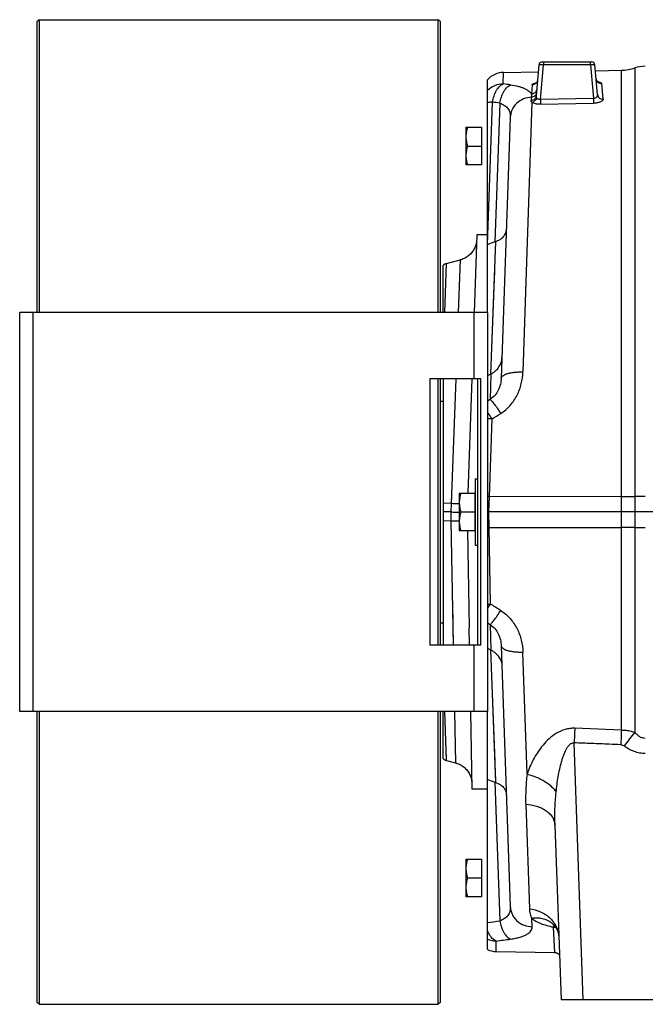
# Model space of a CAD drawing. Extents: x -3114 to 1181, y 8 to 2299.
# Tile 20 of 71: x -2163 to -1881, y 939 to 1383. Entities that reach past the tile are written whole.
import ezdxf

# ---------------------------------------------------------------- set-up
doc = ezdxf.new("R2010")
doc.units = 0
doc.header["$LTSCALE"] = 65.395
doc.layers.get('0').update_dxf_attribs({"linetype": 'CONTINUOUS'})

msp = doc.modelspace()

# ---------------------------------------------------------------- linework, layer by layer
at = {"color": 7, "linetype": 'CONTINUOUS'}
for p, q in [((-2154.11, 1382.7), (-2155.11, 1381.7)), ((-2155.11, 1381.7), (-2155.11, 1250.7)), ((-2154.11, 1382.7), (-2154.11, 1250.7)), ((-2154.11, 1382.7), (-1974.11, 1382.7)), ((-1974.11, 1250.7), (-1974.11, 1382.7)), ((-1973.11, 1381.7), (-1974.11, 1382.7)), ((-1973.11, 1250.7), (-1973.11, 1381.7)), ((-2162.91, 1070.7), (-2162.91, 1250.7)), ((-1951.91, 1250.7), (-2162.91, 1250.7)), ((-1951.91, 1250.7), (-1951.91, 1070.7)), ((-1977.91, 1220.7), (-1977.91, 1100.7)), ((-1954.91, 1220.7), (-1977.91, 1220.7)), ((-1974.11, 1100.7), (-1974.11, 1220.7)), ((-1973.11, 1100.7), (-1973.11, 1220.7)), ((-1956.41, 1220.7), (-1956.41, 1100.7)), ((-1954.91, 1100.7), (-1954.91, 1220.7)), ((-1954.91, 1100.7), (-1977.91, 1100.7)), ((-1951.91, 1070.7), (-2162.91, 1070.7)), ((-2155.11, 1070.7), (-2155.11, 939.7)), ((-2154.11, 1070.7), (-2154.11, 938.7)), ((-1974.11, 938.7), (-1974.11, 1070.7)), ((-1973.11, 939.7), (-1973.11, 1070.7)), ((-2154.11, 938.7), (-2155.11, 939.7)), ((-2154.11, 938.7), (-1974.11, 938.7)), ((-1973.11, 939.7), (-1974.11, 938.7))]:
    msp.add_line(p, q, dxfattribs=at)
at = {"color": 6, "linetype": 'CONTINUOUS'}
for p, q in [((-1927.18, 1363.7), (-1904.93, 1363.7)), ((-1944.65, 1358.95), (-1928.95, 1359.22)), ((-1928.68, 1362.33), (-1929.9, 1348.36)), ((-1902.27, 1348.99), (-1903.44, 1362.33)), ((-1903.21, 1359.67), (-1891.5, 1359.88)), ((-1951.91, 1250.7), (-1951.91, 1355.65)), ((-1941.59, 1338.64), (-1945.7, 1221.02)), ((-1961.61, 1334.2), (-1961.61, 1317.2)), ((-1961.61, 1334.2), (-1954.61, 1334.2)), ((-1960.85, 1325.7), (-1954.61, 1325.7)), ((-1954.61, 1317.2), (-1961.61, 1317.2)), ((-1956.69, 1285.7), (-1957.91, 1250.7)), ((-1951.91, 1285.7), (-1956.69, 1285.7)), ((-1951.89, 1281.25), (-1951.91, 1281.24)), ((-1970.36, 1272.69), (-1964.17, 1274.35)), ((-1971.91, 1250.7), (-1971.91, 1271.98)), ((-1950.51, 1222.83), (-1951.91, 1222.1)), ((-1971.91, 1220.7), (-1971.91, 1100.7)), ((-1958.96, 1220.7), (-1960.76, 1169.2)), ((-1973.11, 1210.7), (-1971.91, 1210.7)), ((-1957.41, 1175.7), (-1957.41, 1145.7)), ((-1957.41, 1175.7), (-1956.41, 1175.7)), ((-1964.61, 1169.2), (-1964.61, 1152.2)), ((-1964.61, 1169.2), (-1957.61, 1169.2)), ((-1968.46, 1160.7), (-1971.91, 1160.7)), ((-1963.85, 1160.7), (-1957.61, 1160.7)), ((-1610.06, 1160.7), (-1951.24, 1160.7)), ((-1957.61, 1152.2), (-1964.61, 1152.2)), ((-1960.91, 1152.2), (-1960.15, 1108.59)), ((-1957.41, 1145.7), (-1956.41, 1145.7)), ((-1973.11, 1110.7), (-1971.91, 1110.7)), ((-1951.91, 1099.29), (-1950.51, 1098.57)), ((-1945.7, 1100.37), (-1941.59, 982.76)), ((-1971.91, 1049.42), (-1971.91, 1070.7)), ((-1959.49, 1070.7), (-1958.88, 1035.7)), ((-1951.91, 963.4), (-1951.91, 1070.7)), ((-1891.5, 1062.39), (-1912.53, 1063.16)), ((-1970.36, 1048.7), (-1966.33, 1047.62)), ((-1951.91, 1035.7), (-1958.88, 1035.7)), ((-1921.49, 1019.54), (-1918.73, 940.7)), ((-1961.61, 1004.2), (-1961.61, 987.2)), ((-1961.61, 1004.2), (-1954.61, 1004.2)), ((-1960.85, 995.7), (-1954.61, 995.7)), ((-1954.61, 987.2), (-1961.61, 987.2)), ((-1947.95, 962.5), (-1921.61, 962.04)), ((-1843.38, 940.7), (-1918.73, 940.7))]:
    msp.add_line(p, q, dxfattribs=at)
at = {"color": 9, "linetype": 'CONTINUOUS'}
for p, q in [((-1926.68, 1363.7), (-1926.68, 1362.28)), ((-1905.43, 1362.28), (-1905.43, 1363.7)), ((-1944.82, 1353.74), (-1944.65, 1358.95)), ((-1928.04, 1346.74), (-1926.68, 1362.28)), ((-1905.43, 1362.28), (-1926.68, 1362.28)), ((-1905.43, 1362.28), (-1904.11, 1347.2)), ((-1891.5, 1062.39), (-1891.5, 1359.88)), ((-1885.48, 1360.92), (-1885.48, 1061.45)), ((-1931.72, 1353.32), (-1932.09, 1349.16)), ((-1930.22, 1354.12), (-1930.21, 1354.12)), ((-1899.74, 1346.87), (-1900.36, 1353.88)), ((-1951.89, 1281.25), (-1949.65, 1345.51)), ((-1931.85, 1345.41), (-1935.88, 1223.85)), ((-1932.13, 1347.7), (-1932.24, 1346.24)), ((-1904.11, 1347.2), (-1928.04, 1346.74)), ((-1928.04, 1346.74), (-1928, 1344.55)), ((-1904.11, 1347.2), (-1904.07, 1345.01)), ((-1946.32, 1345.08), (-1948.51, 1282.54)), ((-1928, 1344.55), (-1904.07, 1345.01)), ((-1948.29, 1282.62), (-1950.51, 1222.83)), ((-1948.29, 1282.62), (-1948.35, 1280.93)), ((-1964.17, 1274.35), (-1965.06, 1250.7)), ((-1971.09, 1250.7), (-1970.36, 1272.69)), ((-2156.91, 1250.7), (-2156.91, 1070.7)), ((-1957.91, 1220.7), (-1957.91, 1250.7)), ((-1950.34, 1222.91), (-1950.74, 1211.43)), ((-1966.2, 1220.7), (-1968.33, 1164.62)), ((-1950.74, 1211.43), (-1951.91, 1210.72)), ((-1951, 1167.61), (-1949.83, 1202.64)), ((-1968.2, 1167.85), (-1968.33, 1164.62)), ((-1968.33, 1164.62), (-1971.91, 1164.59)), ((-1968.33, 1164.62), (-1968.46, 1160.7)), ((-1891.5, 1167.65), (-1951, 1167.61)), ((-1968.46, 1160.7), (-1968.4, 1156.77)), ((-1971.91, 1156.8), (-1968.4, 1156.77)), ((-1968.4, 1156.77), (-1967.33, 1100.69)), ((-1950.54, 1119.21), (-1951.12, 1153.78)), ((-1951.12, 1153.78), (-1891.5, 1153.75)), ((-1967.68, 1119.2), (-1967.33, 1100.7)), ((-1951.91, 1110.67), (-1950.74, 1109.97)), ((-1950.74, 1109.97), (-1950.34, 1098.48)), ((-1957.91, 1070.7), (-1957.91, 1100.7)), ((-1950.51, 1098.57), (-1948.29, 1038.77)), ((-1950.51, 1098.57), (-1949.62, 1074.72)), ((-1934.05, 1042.44), (-1935.88, 1097.54)), ((-1949.62, 1074.72), (-1948.63, 1048.03)), ((-1970.36, 1048.7), (-1971.09, 1070.7)), ((-1966.77, 1070.7), (-1966.33, 1047.62)), ((-1970.37, 1049.11), (-1970.65, 1057.59)), ((-1908.74, 940.7), (-1912.79, 1056.59)), ((-1970.36, 1048.75), (-1970.37, 1049.11)), ((-1948.51, 1038.85), (-1946.32, 976.31)), ((-1934.65, 1028.94), (-1933, 981.75)), ((-1931.77, 973.69), (-1931.9, 977.39)), ((-1922.47, 974.99), (-1922.47, 974.99)), ((-1922.22, 973.52), (-1921.61, 962.04)), ((-1947.95, 962.5), (-1948.02, 967.25))]:
    msp.add_line(p, q, dxfattribs=at)
at = {"color": 2, "linetype": 'CONTINUOUS'}
for p, q in [((-1954.61, 1334.2), (-1954.61, 1317.2)), ((-1957.61, 1169.2), (-1957.61, 1152.2)), ((-1951.24, 1160.7), (-1951, 1167.61)), ((-1951.12, 1153.78), (-1951.24, 1160.7)), ((-1960.15, 1108.56), (-1960.15, 1108.59)), ((-1960.01, 1100.7), (-1960.14, 1108.4)), ((-1954.61, 1004.2), (-1954.61, 987.2))]:
    msp.add_line(p, q, dxfattribs=at)
at = {"color": 6, "linetype": 'CONTINUOUS'}
for points in [[(-1929.27, 1355.53), (-1929.28, 1355.49), (-1929.3, 1355.35), (-1929.32, 1355.21), (-1929.36, 1355.07), (-1929.41, 1354.94), (-1929.46, 1354.82), (-1929.52, 1354.7), (-1929.58, 1354.59), (-1929.64, 1354.49), (-1929.71, 1354.4), (-1929.78, 1354.32), (-1929.84, 1354.24), (-1929.91, 1354.18), (-1929.96, 1354.13), (-1930.02, 1354.09), (-1930.06, 1354.05), (-1930.1, 1354.02), (-1930.14, 1354), (-1930.16, 1353.99), (-1930.18, 1353.98), (-1930.19, 1353.97)], [(-1901.91, 1354.48), (-1901.91, 1354.48), (-1901.91, 1354.48), (-1901.92, 1354.49), (-1901.95, 1354.5), (-1901.98, 1354.52), (-1902.02, 1354.54), (-1902.06, 1354.57), (-1902.11, 1354.61), (-1902.17, 1354.66), (-1902.23, 1354.71), (-1902.3, 1354.78), (-1902.37, 1354.85), (-1902.44, 1354.93), (-1902.51, 1355.03), (-1902.58, 1355.13), (-1902.64, 1355.24), (-1902.7, 1355.36), (-1902.75, 1355.48), (-1902.8, 1355.62), (-1902.84, 1355.75), (-1902.87, 1355.9), (-1902.89, 1356.04), (-1902.89, 1356.09)], [(-1956.76, 1283.66), (-1956.79, 1283.17), (-1956.85, 1282.68), (-1956.92, 1282.19), (-1957.03, 1281.7), (-1957.15, 1281.22), (-1957.3, 1280.75), (-1957.48, 1280.29), (-1957.67, 1279.83), (-1957.89, 1279.39), (-1958.13, 1278.96), (-1958.39, 1278.53), (-1958.67, 1278.13), (-1958.97, 1277.73), (-1959.29, 1277.36), (-1959.63, 1277), (-1959.99, 1276.65), (-1960.36, 1276.33), (-1960.75, 1276.02), (-1961.15, 1275.73), (-1961.57, 1275.46), (-1962, 1275.22), (-1962.44, 1274.99), (-1962.89, 1274.79), (-1963.35, 1274.61), (-1963.82, 1274.45), (-1964.17, 1274.35)], [(-1966.33, 1047.62), (-1965.97, 1047.52), (-1965.5, 1047.36), (-1965.03, 1047.18), (-1964.57, 1046.97), (-1964.13, 1046.74), (-1963.69, 1046.49), (-1963.27, 1046.22), (-1962.86, 1045.92), (-1962.47, 1045.61), (-1962.1, 1045.28), (-1961.74, 1044.93), (-1961.4, 1044.56), (-1961.08, 1044.17), (-1960.78, 1043.77), (-1960.49, 1043.35), (-1960.23, 1042.93), (-1960, 1042.48), (-1959.78, 1042.03), (-1959.59, 1041.57), (-1959.42, 1041.09), (-1959.27, 1040.61), (-1959.15, 1040.13), (-1959.06, 1039.63), (-1958.99, 1039.14), (-1958.94, 1038.64), (-1958.92, 1038.14)], [(-1922.73, 975.19), (-1922.74, 975.2), (-1922.76, 975.21), (-1922.75, 975.2), (-1922.72, 975.19), (-1922.68, 975.15), (-1922.61, 975.1), (-1922.53, 975.04), (-1922.47, 974.99)], [(-1922.47, 974.99), (-1922.23, 974.77), (-1921.92, 974.47), (-1921.63, 974.13), (-1921.35, 973.78), (-1921.09, 973.39), (-1920.85, 972.98), (-1920.62, 972.55), (-1920.41, 972.08), (-1920.23, 971.6), (-1920.07, 971.08), (-1919.93, 970.54), (-1919.82, 969.97), (-1919.75, 969.37), (-1919.71, 968.82)], [(-1921.61, 962.04), (-1921.54, 962.04), (-1921.33, 962.02), (-1921.12, 961.99), (-1920.91, 961.95), (-1920.71, 961.89), (-1920.51, 961.81), (-1920.32, 961.73), (-1920.14, 961.62), (-1919.96, 961.51), (-1919.79, 961.38), (-1919.63, 961.25), (-1919.48, 961.1), (-1919.44, 961.06)]]:
    msp.add_lwpolyline(points, dxfattribs=at)
at = {"color": 9, "linetype": 'CONTINUOUS'}
for points in [[(-1948.79, 1269.12), (-1949.04, 1262.23), (-1950.51, 1222.83)], [(-1948.56, 1046.02), (-1948.48, 1044.09), (-1948.29, 1038.77)]]:
    msp.add_lwpolyline(points, dxfattribs=at)
at = {"color": 6, "linetype": 'CONTINUOUS'}
for centre, radius, start, end in [((-1927.18, 1362.2), 1.5, 90, 175), ((-1904.93, 1362.2), 1.5, 5, 90), ((-1944.48, 1348.95), 10, 91, 137.9885), ((-1891.85, 1379.88), 20, 271, 288.5671), ((-1880.7, 1346.7), 15, 90, 108.5671), ((-1361.87, -256.23), 1646.8, 110.86856, 110.99476), ((-1943.72, 1269.98), 13.44, 109.8795, 110.8742), ((-1969.06, 1267.86), 5, 105, 124.6857), ((-1930.84, 1184.93), 42.7, 117.1746, 117.4203), ((-1930.84, 1136.48), 42.71, 242.5798, 242.8254), ((-1969.06, 1053.53), 5, 235.3143, 255), ((-1361.9, 2577.55), 1646.73, 249.00474, 249.13144), ((-1943.72, 1051.41), 13.44, 249.1259, 250.1206), ((-1947.77, 972.5), 10, 245.5655, 269)]:
    msp.add_arc(centre, radius, start, end, dxfattribs=at)
at = {"color": 9, "linetype": 'CONTINUOUS'}
for centre, radius, start, end in [((-1903.7, 1344.63), 10.16, 80.7388, 81.4615), ((-1903.52, 1345.72), 9.05, 79.354, 80.7516), ((-2002.66, 914.93), 442.6, 82.0571, 82.4918), ((-1928.16, 1344.86), 9.48, 100.6207, 102.4422), ((-2006.91, 884.84), 464.21, 82.5009, 82.915), ((-1951.22, 1156.22), 46.44, 88.295, 90.8519), ((-1960.85, 1421.87), 257.36, 268.3353, 269.1637), ((-1891.72, 1704.79), 537.14, 270.0238, 270.6658), ((-1880.72, 752.53), 415.18, 89.9973, 90.6564), ((-1891.81, 602.14), 551.61, 89.3426, 89.9678), ((-1880.78, 1557.95), 404.27, 269.3347, 270.0116), ((-1586.11, 828.21), 379.5, 142.0763, 143.2655), ((-2007.11, 1438.09), 465.76, 276.8062, 277.4987), ((-1929.25, 966.97), 10.5, 50.8616, 51.5962), ((-1929.25, 966.97), 10.5, 50.1923, 50.8616), ((-1929.25, 966.97), 10.5, 49.7701, 50.1923), ((-1947.86, 977.45), 10.2, 246.6383, 269.0904), ((-2002.91, 1408.27), 444.43, 277.0935, 277.9423)]:
    msp.add_arc(centre, radius, start, end, dxfattribs=at)
at = {"color": 2, "linetype": 'CONTINUOUS'}
for centre, radius, start, end in [((-1960.92, 878.09), 289.69, 88.0364, 88.2166), ((-1955.95, 1441.18), 287.43, 270.8066, 270.9644), ((-2024.42, 1165.75), 87.31, 326.1459, 327.7887), ((-1951.16, 1166.61), 47.41, 269.0984, 270.7478), ((-1947.93, 1108.8), 12.22, 181.1506, 181.9072)]:
    msp.add_arc(centre, radius, start, end, dxfattribs=at)
at = {"color": 9, "linetype": 'CONTINUOUS'}
for points, knots in [([(-1927.13, 1363.51), (-1927.12, 1363.52), (-1927.08, 1363.57), (-1927.04, 1363.62), (-1927, 1363.65)], [0, 0, 0, 0, 0.283671, 1, 1, 1, 1]), ([(-1926.68, 1362.28), (-1926.81, 1362.28), (-1927.07, 1362.3), (-1927.43, 1362.32), (-1927.77, 1362.33), (-1928.07, 1362.35), (-1928.29, 1362.35), (-1928.43, 1362.35), (-1928.52, 1362.35), (-1928.58, 1362.35), (-1928.63, 1362.34), (-1928.66, 1362.34), (-1928.68, 1362.33), (-1928.68, 1362.33)], [0, 0, 0, 0, 0.194613, 0.38166, 0.554032, 0.705141, 0.829236, 0.879639, 0.921621, 0.954803, 0.978902, 0.993802, 1, 1, 1, 1]), ([(-1903.44, 1362.33), (-1903.44, 1362.33), (-1903.46, 1362.34), (-1903.48, 1362.34), (-1903.53, 1362.35), (-1903.6, 1362.35), (-1903.68, 1362.35), (-1903.82, 1362.35), (-1904.04, 1362.35), (-1904.34, 1362.33), (-1904.68, 1362.32), (-1905.05, 1362.3), (-1905.3, 1362.28), (-1905.43, 1362.28)], [0, 0, 0, 0, 0.006198, 0.021098, 0.045197, 0.078379, 0.120361, 0.170764, 0.294859, 0.445968, 0.618339, 0.805387, 1, 1, 1, 1]), ([(-1929.27, 1355.53), (-1929.3, 1355.26), (-1929.45, 1354.68), (-1929.99, 1353.95), (-1930.79, 1353.45), (-1931.42, 1353.33), (-1931.72, 1353.32)], [0, 0, 0, 0, 0.230251, 0.484059, 0.746951, 1, 1, 1, 1]), ([(-1902.89, 1356.09), (-1902.87, 1355.8), (-1902.7, 1355.2), (-1902.11, 1354.45), (-1901.28, 1353.97), (-1900.66, 1353.87), (-1900.36, 1353.88)], [0, 0, 0, 0, 0.237857, 0.49542, 0.755833, 1, 1, 1, 1]), ([(-1901.85, 1354.62), (-1901.64, 1354.58), (-1901.27, 1354.49), (-1900.85, 1354.35), (-1900.6, 1354.21), (-1900.44, 1354.09), (-1900.36, 1353.96), (-1900.36, 1353.88)], [0, 0, 0, 0, 0.365178, 0.652238, 0.76529, 0.858888, 1, 1, 1, 1]), ([(-1944.82, 1353.74), (-1946.14, 1353.72), (-1948.77, 1353.17), (-1951, 1351.65), (-1951.91, 1350.72)], [0, 0, 0, 0, 0.501985, 1, 1, 1, 1]), ([(-1949.65, 1345.51), (-1949.48, 1346.48), (-1949.02, 1348.32), (-1948.09, 1350.44), (-1947.17, 1351.84), (-1946.25, 1352.91), (-1945.41, 1353.51), (-1944.82, 1353.74)], [0, 0, 0, 0, 0.299519, 0.573857, 0.696988, 0.809122, 1, 1, 1, 1]), ([(-1946.32, 1345.08), (-1946.16, 1345.99), (-1945.82, 1347.35), (-1945.15, 1349.07), (-1944.55, 1350.27), (-1943.87, 1351.33), (-1942.93, 1352.42), (-1942.09, 1353.05), (-1941.5, 1353.29)], [0, 0, 0, 0, 0.282313, 0.424186, 0.561135, 0.68938, 0.806154, 1, 1, 1, 1]), ([(-1941.5, 1353.29), (-1940.3, 1353.12), (-1938.6, 1352.81), (-1936.49, 1352.21), (-1935.19, 1351.72), (-1934.1, 1351.17), (-1933.22, 1350.56), (-1932.54, 1349.91), (-1932.21, 1349.41), (-1932.09, 1349.16)], [0, 0, 0, 0, 0.341825, 0.488721, 0.619141, 0.733674, 0.833691, 0.921411, 1, 1, 1, 1]), ([(-1929.77, 1349.83), (-1929.79, 1349.56), (-1929.91, 1349.15), (-1930.21, 1348.66), (-1930.62, 1348.22), (-1931.26, 1347.83), (-1931.84, 1347.71), (-1932.13, 1347.7)], [0, 0, 0, 0, 0.236473, 0.363161, 0.493022, 0.753125, 1, 1, 1, 1]), ([(-1929.64, 1351.32), (-1929.66, 1351.04), (-1929.83, 1350.46), (-1930.39, 1349.74), (-1931.19, 1349.27), (-1931.79, 1349.16), (-1932.09, 1349.16)], [0, 0, 0, 0, 0.235839, 0.491841, 0.752857, 1, 1, 1, 1]), ([(-1931.72, 1353.32), (-1931.71, 1353.41), (-1931.63, 1353.54), (-1931.47, 1353.66), (-1931.22, 1353.81), (-1930.8, 1353.97), (-1930.43, 1354.07), (-1930.22, 1354.12)], [0, 0, 0, 0, 0.141586, 0.23582, 0.349382, 0.636512, 1, 1, 1, 1]), ([(-1949.65, 1345.51), (-1949.85, 1345.5), (-1950.61, 1345.45), (-1951.36, 1345.38), (-1951.91, 1345.31)], [0, 0, 0, 0, 0.270203, 1, 1, 1, 1]), ([(-1932.13, 1347.7), (-1933.31, 1347.64), (-1935.74, 1347.12), (-1938.89, 1345.11), (-1941.02, 1342.1), (-1941.55, 1339.76), (-1941.59, 1338.64)], [0, 0, 0, 0, 0.247788, 0.509371, 0.765172, 1, 1, 1, 1]), ([(-1931.85, 1345.41), (-1931.98, 1345.53), (-1932.14, 1345.72), (-1932.24, 1346.03), (-1932.25, 1346.17), (-1932.24, 1346.24)], [0, 0, 0, 0, 0.542705, 0.775517, 1, 1, 1, 1]), ([(-1929.9, 1348.36), (-1929.92, 1348.09), (-1930.04, 1347.68), (-1930.33, 1347.2), (-1930.74, 1346.76), (-1931.37, 1346.38), (-1931.96, 1346.26), (-1932.24, 1346.24)], [0, 0, 0, 0, 0.234745, 0.360842, 0.490427, 0.751156, 1, 1, 1, 1]), ([(-1932.09, 1349.16), (-1932.08, 1349.04), (-1932.08, 1348.56), (-1932.1, 1348.07), (-1932.13, 1347.7)], [0, 0, 0, 0, 0.242488, 1, 1, 1, 1]), ([(-1929.72, 1347.48), (-1929.85, 1346.98), (-1930.39, 1346.05), (-1931.35, 1345.51), (-1931.85, 1345.41)], [0, 0, 0, 0, 0.501827, 1, 1, 1, 1]), ([(-1928, 1344.55), (-1928.4, 1344.55), (-1929.16, 1344.57), (-1930.24, 1344.73), (-1931.14, 1345), (-1931.65, 1345.26), (-1931.85, 1345.41)], [0, 0, 0, 0, 0.29808, 0.574583, 0.811726, 1, 1, 1, 1]), ([(-1929.72, 1347.48), (-1929.79, 1347.61), (-1929.9, 1347.9), (-1929.91, 1348.21), (-1929.9, 1348.36)], [0, 0, 0, 0, 0.497854, 1, 1, 1, 1]), ([(-1928.04, 1346.74), (-1928.23, 1346.71), (-1928.6, 1346.7), (-1929.1, 1346.85), (-1929.48, 1347.13), (-1929.66, 1347.36), (-1929.72, 1347.48)], [0, 0, 0, 0, 0.28905, 0.554598, 0.788864, 1, 1, 1, 1]), ([(-1902.27, 1348.99), (-1902.25, 1348.77), (-1902.3, 1348.3), (-1902.67, 1347.67), (-1903.32, 1347.25), (-1903.85, 1347.18), (-1904.11, 1347.2)], [0, 0, 0, 0, 0.233616, 0.471707, 0.725445, 1, 1, 1, 1]), ([(-1899.74, 1346.87), (-1899.73, 1346.76), (-1899.77, 1346.52), (-1900, 1346.19), (-1900.39, 1345.88), (-1900.91, 1345.6), (-1901.56, 1345.37), (-1902.62, 1345.11), (-1903.48, 1345.03), (-1904.07, 1345.01)], [0, 0, 0, 0, 0.064991, 0.141168, 0.236226, 0.353157, 0.491786, 0.649416, 1, 1, 1, 1]), ([(-1902.27, 1348.99), (-1902.25, 1348.71), (-1902.12, 1348.28), (-1901.8, 1347.78), (-1901.36, 1347.33), (-1900.66, 1346.95), (-1900.04, 1346.86), (-1899.74, 1346.87)], [0, 0, 0, 0, 0.233363, 0.359743, 0.489982, 0.751952, 1, 1, 1, 1]), ([(-1946.32, 1345.08), (-1945.57, 1344.84), (-1944.19, 1344.21), (-1942.58, 1342.68), (-1941.69, 1340.74), (-1941.57, 1339.34), (-1941.59, 1338.64)], [0, 0, 0, 0, 0.274867, 0.519991, 0.755014, 1, 1, 1, 1]), ([(-1945.7, 1221.02), (-1945.73, 1220.09), (-1945.98, 1218.24), (-1946.95, 1215.58), (-1948.51, 1213.21), (-1949.95, 1211.94), (-1950.74, 1211.43)], [0, 0, 0, 0, 0.247187, 0.496651, 0.747861, 1, 1, 1, 1]), ([(-1945.92, 1205.14), (-1944.35, 1206.15), (-1941.49, 1208.62), (-1938.37, 1213.25), (-1936.44, 1218.43), (-1935.94, 1222.05), (-1935.88, 1223.85)], [0, 0, 0, 0, 0.254304, 0.506007, 0.754589, 1, 1, 1, 1]), ([(-1945.7, 1221.02), (-1945.7, 1221.11), (-1945.66, 1221.31), (-1945.52, 1221.6), (-1945.29, 1221.89), (-1944.83, 1222.29), (-1943.99, 1222.75), (-1942.72, 1223.18), (-1941.19, 1223.52), (-1939.47, 1223.75), (-1937.68, 1223.87), (-1936.48, 1223.87), (-1935.88, 1223.85)], [0, 0, 0, 0, 0.026378, 0.05545, 0.088921, 0.128074, 0.226253, 0.351772, 0.500465, 0.664364, 0.833895, 1, 1, 1, 1]), ([(-1950.74, 1211.43), (-1950.64, 1211.38), (-1950.41, 1211.2), (-1950.02, 1210.82), (-1949.52, 1210.25), (-1948.92, 1209.5), (-1948.24, 1208.58), (-1947.21, 1207.12), (-1946.44, 1205.95), (-1945.92, 1205.14)], [0, 0, 0, 0, 0.04236, 0.10998, 0.204987, 0.326555, 0.472393, 0.637414, 1, 1, 1, 1]), ([(-1949.83, 1202.64), (-1950.01, 1202.92), (-1950.69, 1203.97), (-1951.38, 1205.01), (-1951.91, 1205.77)], [0, 0, 0, 0, 0.264595, 1, 1, 1, 1]), ([(-1968.4, 1156.77), (-1968.07, 1156.77), (-1966.8, 1156.78), (-1965.54, 1156.78), (-1964.61, 1156.78)], [0, 0, 0, 0, 0.259226, 1, 1, 1, 1]), ([(-1950.74, 1109.97), (-1950.64, 1110.01), (-1950.41, 1110.19), (-1950.02, 1110.57), (-1949.52, 1111.14), (-1948.92, 1111.89), (-1948.24, 1112.81), (-1947.21, 1114.27), (-1946.44, 1115.44), (-1945.92, 1116.25)], [0, 0, 0, 0, 0.04236, 0.10998, 0.204987, 0.326555, 0.472393, 0.637414, 1, 1, 1, 1]), ([(-1945.92, 1116.25), (-1944.35, 1115.25), (-1941.49, 1112.78), (-1938.37, 1108.14), (-1936.44, 1102.97), (-1935.94, 1099.34), (-1935.88, 1097.54)], [0, 0, 0, 0, 0.254306, 0.506009, 0.75459, 1, 1, 1, 1]), ([(-1950.74, 1109.97), (-1949.95, 1109.45), (-1948.51, 1108.19), (-1946.95, 1105.81), (-1945.98, 1103.16), (-1945.73, 1101.3), (-1945.7, 1100.37)], [0, 0, 0, 0, 0.252139, 0.503349, 0.752813, 1, 1, 1, 1]), ([(-1945.7, 1100.38), (-1945.7, 1100.28), (-1945.66, 1100.08), (-1945.52, 1099.79), (-1945.29, 1099.51), (-1944.83, 1099.1), (-1943.99, 1098.65), (-1942.72, 1098.21), (-1941.19, 1097.87), (-1939.47, 1097.64), (-1937.68, 1097.53), (-1936.48, 1097.53), (-1935.88, 1097.54)], [0, 0, 0, 0, 0.026377, 0.055444, 0.088909, 0.128056, 0.226223, 0.351737, 0.500432, 0.66434, 0.833883, 1, 1, 1, 1]), ([(-1912.53, 1063.16), (-1913.26, 1063.19), (-1914.73, 1063.13), (-1917.55, 1062.54), (-1920.8, 1061.07), (-1924.11, 1058.56), (-1926.88, 1055.65), (-1929.21, 1052.51), (-1931.78, 1048.19), (-1933.27, 1044.76), (-1934.05, 1042.44)], [0, 0, 0, 0, 0.069047, 0.137568, 0.271414, 0.401068, 0.526942, 0.649538, 0.769175, 1, 1, 1, 1]), ([(-1912.53, 1063.16), (-1912.55, 1062.63), (-1912.64, 1060.44), (-1912.73, 1058.25), (-1912.79, 1056.59)], [0, 0, 0, 0, 0.242357, 1, 1, 1, 1]), ([(-1891.5, 1062.39), (-1891.52, 1061.87), (-1891.61, 1059.66), (-1891.69, 1057.45), (-1891.76, 1055.77)], [0, 0, 0, 0, 0.235791, 1, 1, 1, 1]), ([(-1891.5, 1062.39), (-1890.99, 1062.38), (-1889.71, 1062.31), (-1887.69, 1062.04), (-1886.2, 1061.67), (-1885.48, 1061.45)], [0, 0, 0, 0, 0.251711, 0.627619, 1, 1, 1, 1]), ([(-1880.7, 1058.6), (-1881.14, 1058.6), (-1882.05, 1058.75), (-1883.31, 1059.36), (-1884.47, 1060.29), (-1885.15, 1061.05), (-1885.48, 1061.45)], [0, 0, 0, 0, 0.229403, 0.46968, 0.726399, 1, 1, 1, 1]), ([(-1920.93, 1034.33), (-1920.81, 1035.5), (-1920.54, 1037.83), (-1920, 1041.31), (-1919.35, 1044.71), (-1918.68, 1047.48), (-1918.04, 1049.62), (-1917.52, 1051.15), (-1916.94, 1052.59), (-1916.29, 1053.91), (-1915.57, 1055.06), (-1914.76, 1055.97), (-1913.95, 1056.48), (-1913.28, 1056.62), (-1912.95, 1056.62), (-1912.79, 1056.59)], [0, 0, 0, 0, 0.142084, 0.283473, 0.423312, 0.56026, 0.627012, 0.692007, 0.754663, 0.814057, 0.868962, 0.91799, 0.960637, 0.980401, 1, 1, 1, 1]), ([(-1891.76, 1055.77), (-1893.51, 1055.84), (-1897.89, 1056.02), (-1904.9, 1056.27), (-1910.16, 1056.48), (-1912.79, 1056.59)], [0, 0, 0, 0, 0.25, 0.625, 1, 1, 1, 1]), ([(-1891.76, 1055.77), (-1891.5, 1055.76), (-1890.96, 1055.64), (-1890.48, 1055.36), (-1890.25, 1055.19)], [0, 0, 0, 0, 0.481606, 1, 1, 1, 1]), ([(-1880.7, 1051.77), (-1881.56, 1051.77), (-1883.29, 1051.93), (-1886.6, 1052.86), (-1888.88, 1054.17), (-1890.25, 1055.19)], [0, 0, 0, 0, 0.250292, 0.500605, 1, 1, 1, 1]), ([(-1934.05, 1042.44), (-1934.19, 1041.29), (-1934.42, 1039.01), (-1934.63, 1035.6), (-1934.72, 1032.25), (-1934.69, 1030.03), (-1934.65, 1028.94)], [0, 0, 0, 0, 0.256961, 0.50893, 0.75647, 1, 1, 1, 1]), ([(-1934.05, 1042.44), (-1932.64, 1042.14), (-1929.86, 1041.3), (-1926.1, 1039.41), (-1923.04, 1037.09), (-1921.49, 1035.25), (-1920.93, 1034.33)], [0, 0, 0, 0, 0.274869, 0.548721, 0.79569, 1, 1, 1, 1]), ([(-1921.49, 1019.54), (-1921.57, 1021.99), (-1921.55, 1026.93), (-1921.19, 1031.85), (-1920.93, 1034.33)], [0, 0, 0, 0, 0.495513, 1, 1, 1, 1]), ([(-1934.65, 1028.94), (-1932.98, 1028.83), (-1930.49, 1028.4), (-1927.42, 1027.2), (-1925.37, 1026.01), (-1923.69, 1024.58), (-1922.45, 1022.97), (-1921.7, 1021.27), (-1921.5, 1020.1), (-1921.49, 1019.54)], [0, 0, 0, 0, 0.284393, 0.426057, 0.561223, 0.68659, 0.800777, 0.904505, 1, 1, 1, 1]), ([(-1941.59, 982.76), (-1941.57, 982.05), (-1941.69, 980.65), (-1942.58, 978.71), (-1944.19, 977.18), (-1945.57, 976.55), (-1946.32, 976.31)], [0, 0, 0, 0, 0.244986, 0.480009, 0.725133, 1, 1, 1, 1]), ([(-1941.59, 982.76), (-1941.57, 982.2), (-1941.42, 981.05), (-1940.86, 979.36), (-1939.93, 977.75), (-1938.23, 975.84), (-1935.49, 974.16), (-1932.98, 973.7), (-1931.77, 973.69)], [0, 0, 0, 0, 0.113952, 0.234773, 0.36128, 0.491688, 0.753222, 1, 1, 1, 1]), ([(-1933, 981.75), (-1932.97, 980.99), (-1932.82, 979.86), (-1932.38, 978.41), (-1932.07, 977.72), (-1931.9, 977.39)], [0, 0, 0, 0, 0.500709, 0.749854, 1, 1, 1, 1]), ([(-1933, 981.75), (-1931.25, 981.58), (-1927.76, 980.67), (-1924.04, 978.14), (-1921.83, 975.46), (-1920.64, 973.28), (-1919.93, 971.05), (-1919.74, 969.55), (-1919.71, 968.82)], [0, 0, 0, 0, 0.261053, 0.525701, 0.653655, 0.775916, 0.891508, 1, 1, 1, 1]), ([(-1922.73, 975.2), (-1923.38, 975.71), (-1924.79, 976.59), (-1927.13, 977.37), (-1929.54, 977.63), (-1931.13, 977.51), (-1931.9, 977.39)], [0, 0, 0, 0, 0.255735, 0.50904, 0.758001, 1, 1, 1, 1]), ([(-1931.9, 977.39), (-1931.33, 976.94), (-1930, 976.1), (-1927.74, 975.08), (-1925.1, 974.2), (-1923.21, 973.73), (-1922.22, 973.52)], [0, 0, 0, 0, 0.207681, 0.44471, 0.709867, 1, 1, 1, 1]), ([(-1946.32, 976.31), (-1946.16, 975.4), (-1945.82, 974.05), (-1945.16, 972.33), (-1944.56, 971.14), (-1943.88, 970.08), (-1942.94, 968.98), (-1942.09, 968.34), (-1941.5, 968.11)], [0, 0, 0, 0, 0.281132, 0.422742, 0.559668, 0.688114, 0.805246, 1, 1, 1, 1]), ([(-1941.5, 968.11), (-1940.73, 968.21), (-1939.28, 968.46), (-1937.27, 968.94), (-1935.56, 969.51), (-1934.15, 970.18), (-1933.07, 970.94), (-1932.29, 971.78), (-1931.84, 972.71), (-1931.76, 973.37), (-1931.77, 973.69)], [0, 0, 0, 0, 0.19247, 0.3637, 0.512678, 0.639904, 0.747469, 0.83923, 0.920991, 1, 1, 1, 1]), ([(-1922.22, 973.52), (-1922.18, 973.7), (-1922.09, 974.01), (-1921.95, 974.3), (-1921.87, 974.41)], [0, 0, 0, 0, 0.576314, 1, 1, 1, 1]), ([(-1922.22, 973.52), (-1922.12, 973.52), (-1921.71, 973.5), (-1921.31, 973.4), (-1921.02, 973.27)], [0, 0, 0, 0, 0.240413, 1, 1, 1, 1]), ([(-1948.02, 967.25), (-1948.87, 967.56), (-1950.04, 968.59), (-1951.18, 970.34), (-1951.68, 971.42), (-1951.91, 972.01)], [0, 0, 0, 0, 0.432644, 0.701207, 1, 1, 1, 1])]:
    msp.add_open_spline(points, degree=3, knots=knots, dxfattribs=at)
at = {"color": 6, "linetype": 'CONTINUOUS'}
for points, knots in [([(-1960.85, 1334.2), (-1961.08, 1333.51), (-1961.46, 1332.11), (-1961.61, 1330.67), (-1961.61, 1329.95)], [0, 0, 0, 0, 0.501876, 1, 1, 1, 1]), ([(-1961.61, 1329.95), (-1961.61, 1329.23), (-1961.46, 1327.78), (-1961.08, 1326.38), (-1960.85, 1325.7)], [0, 0, 0, 0, 0.498124, 1, 1, 1, 1]), ([(-1960.85, 1325.7), (-1961.08, 1325.01), (-1961.46, 1323.61), (-1961.61, 1322.17), (-1961.61, 1321.45)], [0, 0, 0, 0, 0.501876, 1, 1, 1, 1]), ([(-1961.61, 1321.45), (-1961.61, 1320.73), (-1961.46, 1319.28), (-1961.08, 1317.88), (-1960.85, 1317.2)], [0, 0, 0, 0, 0.498124, 1, 1, 1, 1]), ([(-1948.29, 1282.62), (-1947.57, 1282.88), (-1946.27, 1283.5), (-1944.68, 1284.77), (-1943.65, 1286.25), (-1943.38, 1287.36), (-1943.37, 1287.89)], [0, 0, 0, 0, 0.300974, 0.563355, 0.792017, 1, 1, 1, 1]), ([(-1950.34, 1222.91), (-1949.6, 1223.29), (-1948.24, 1224.22), (-1946.66, 1226.03), (-1945.66, 1228.11), (-1945.4, 1229.61), (-1945.37, 1230.35)], [0, 0, 0, 0, 0.267424, 0.520603, 0.763001, 1, 1, 1, 1]), ([(-1963.85, 1169.2), (-1964.08, 1168.51), (-1964.46, 1167.11), (-1964.61, 1165.67), (-1964.61, 1164.95)], [0, 0, 0, 0, 0.501876, 1, 1, 1, 1]), ([(-1964.61, 1164.95), (-1964.61, 1164.23), (-1964.46, 1162.78), (-1964.08, 1161.38), (-1963.85, 1160.7)], [0, 0, 0, 0, 0.498124, 1, 1, 1, 1]), ([(-1968.46, 1160.7), (-1968.12, 1160.7), (-1966.83, 1160.69), (-1965.54, 1160.69), (-1964.61, 1160.69)], [0, 0, 0, 0, 0.27006, 1, 1, 1, 1]), ([(-1963.85, 1160.7), (-1964.08, 1160.01), (-1964.46, 1158.61), (-1964.61, 1157.17), (-1964.61, 1156.45)], [0, 0, 0, 0, 0.501876, 1, 1, 1, 1]), ([(-1964.61, 1156.45), (-1964.61, 1155.73), (-1964.46, 1154.28), (-1964.08, 1152.88), (-1963.85, 1152.2)], [0, 0, 0, 0, 0.498124, 1, 1, 1, 1]), ([(-1950.34, 1098.48), (-1949.6, 1098.1), (-1948.24, 1097.18), (-1946.66, 1095.36), (-1945.66, 1093.28), (-1945.4, 1091.79), (-1945.37, 1091.05)], [0, 0, 0, 0, 0.267424, 0.520604, 0.763003, 1, 1, 1, 1]), ([(-1948.29, 1038.77), (-1947.57, 1038.51), (-1946.27, 1037.9), (-1944.68, 1036.63), (-1943.65, 1035.14), (-1943.38, 1034.04), (-1943.37, 1033.51)], [0, 0, 0, 0, 0.300974, 0.563355, 0.792019, 1, 1, 1, 1]), ([(-1960.85, 1004.2), (-1961.08, 1003.51), (-1961.46, 1002.11), (-1961.61, 1000.67), (-1961.61, 999.95)], [0, 0, 0, 0, 0.501876, 1, 1, 1, 1]), ([(-1961.61, 999.95), (-1961.61, 999.23), (-1961.46, 997.78), (-1961.08, 996.38), (-1960.85, 995.7)], [0, 0, 0, 0, 0.498124, 1, 1, 1, 1]), ([(-1960.85, 995.7), (-1961.08, 995.01), (-1961.46, 993.61), (-1961.61, 992.17), (-1961.61, 991.45)], [0, 0, 0, 0, 0.501876, 1, 1, 1, 1]), ([(-1961.61, 991.45), (-1961.61, 990.73), (-1961.46, 989.28), (-1961.08, 987.88), (-1960.85, 987.2)], [0, 0, 0, 0, 0.498124, 1, 1, 1, 1])]:
    msp.add_open_spline(points, degree=3, knots=knots, dxfattribs=at)
at = {"color": 9, "linetype": 'CONTINUOUS'}
for points in [[(-1949.83, 1202.64), (-1948.53, 1203.47), (-1947.22, 1204.31), (-1945.92, 1205.14)], [(-1945.92, 1116.25), (-1947.46, 1117.24), (-1949, 1118.22), (-1950.54, 1119.21)]]:
    msp.add_open_spline(points, degree=3, dxfattribs=at)

doc.saveas('drawing.dxf')
